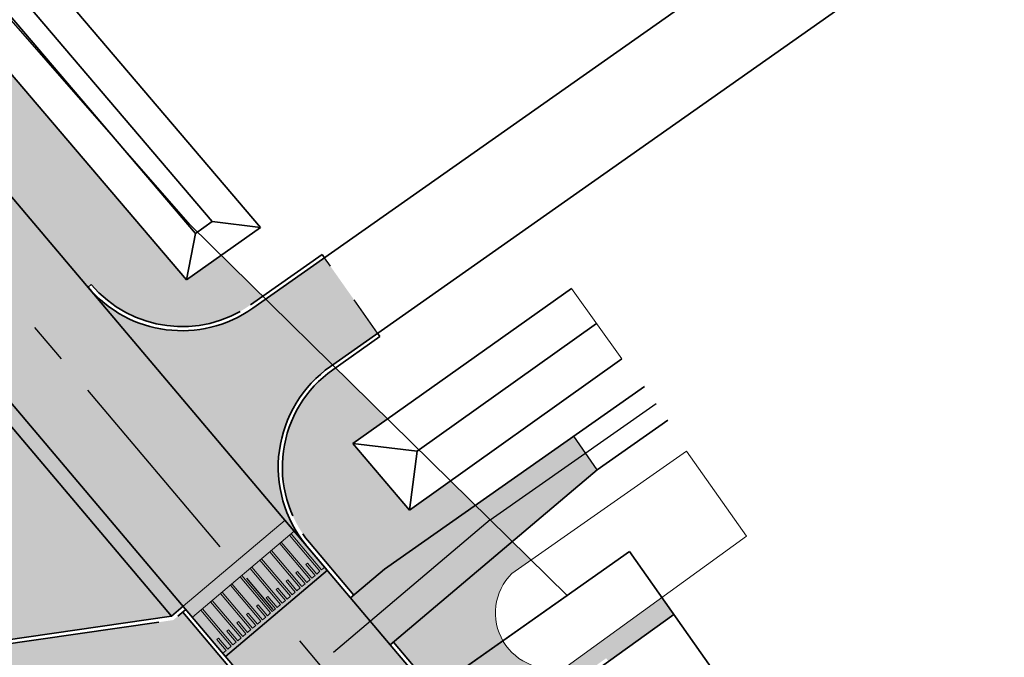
# Model space of a CAD drawing. Header units: metres. Extents: x 150631 to 152219, y 482740 to 484556.
# Tile 7 of 48: x 151791 to 151839, y 482935 to 482966. Entities that reach past the tile are written whole.
import ezdxf

# ---------------------------------------------------------------- set-up
doc = ezdxf.new("R2010")
doc.units = ezdxf.units.M
for name, pattern in [('AM-AS', [16, 10, -2, 2, -2]), ('VH-OPSLUITBAND_150X250', [24, 16, -2, 4, -2]), ('XX-HIDDEN', [4, 2, -2])]:
    doc.linetypes.add(name, pattern=pattern)
for name, color, linetype, lineweight, true_color in [('B-WE-KG-GRENS_PERCEEL-GV', 1, 'Continuous', 30, 0xff0000), ('IRP-V-verharding-rijbaan', 7, 'Continuous', 0, 0xffb061), ('N-WE-GR-STADSLANDBOUW-A', 7, 'Continuous', 35, 0xffff9e), ('N-WE-KG-GRENS_PERCEEL-G', 150, 'KG-PERCEEL', 35, 0x007fff), ('N-WE-OB-WATERLIJN-A', 7, 'Continuous', 5, 0x185aa0), ('N-WE-VH-KANTVERHARDING-G_1', 7, 'Continuous', 35, 0xff52ff)]:
    doc.layers.add(name, color=color, linetype=linetype, lineweight=lineweight, true_color=true_color)
for name, color, linetype, lineweight in [('N-WE-AM-AS_FIETSPAD-G', 3, 'AM-AS', 30), ('N-WE-AM-AS_WEG-G', 10, 'AM-AS', 30), ('N-WE-VH-KANTOPSLUITING_OPSLUITBAND_200X250-G', 150, 'VH-OPSLUITBAND_150X250', 35), ('N-WE-VH-KANTOPSLUITING_VOORKANTBAND-G', 190, 'Continuous', 30), ('N-WE-VH-KANTVERHARDING-G', 2, 'Continuous', 35), ('N-WE-VH-MATERIAALGRENS-G', 7, 'XX-HIDDEN', 25), ('N-WE-VH-VERHARDING_ASFALT-A', 252, 'Continuous', 18), ('N-WE-VH-VERHARDING_ASFALT-FIETSPAD-A', 253, 'Continuous', 18), ('VRK-ontwerp', 2, 'Continuous', 0)]:
    doc.layers.add(name, color=color, linetype=linetype, lineweight=lineweight)
doc.layers.add('N-WE-VH-VERHARDING_TEGEL-A', color=252, linetype='Continuous', lineweight=18, plot=False)
doc.styles.get("Standard").update_dxf_attribs({"font": 'NLCS-ISO.ttf'})
doc.linetypes.add('KG-PERCEEL', pattern='A,5.5,-2,["P",Standard,S=1.8,R=0,X=-0.5,Y=-0.9],-2,5.5,-2,[5,NLCS.shx,S=0.75,R=0,X=0,Y=0],-2', length=19)
pattern_1 = [(38.79013238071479, (151065.3107696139, 483584.0751357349), (-0.234926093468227, 0.2922922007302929), []), (128.7901323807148, (151065.3107696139, 483584.0751357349), (-0.5845844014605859, -0.469852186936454), [0.375, -0.375]), (128.7901323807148, (151065.6030618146, 483584.3100618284), (-0.5845844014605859, -0.469852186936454), [-0.375, 0.375])]

# ---------------------------------------------------------------- blocks, each defined once
blk = doc.blocks.new('*U77')
at = {"layer": 'VRK-ontwerp', "transparency": 33554607}
blk.add_hatch(color=9, dxfattribs=at).paths.add_polyline_path([(0, -5.551115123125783e-17), (1.909938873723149e-11, -0.6999999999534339), (6.500000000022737, -0.7000000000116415), (6.500000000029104, 5.820766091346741e-11)])
at = {"layer": 'VRK-ontwerp'}
blk.add_hatch(color=7, dxfattribs=at).paths.add_polyline_path([(6.5, -3.199999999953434), (6.50000000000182, -2.999999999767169), (6.299999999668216, -2.999999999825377), (6.2999999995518, -0.7000000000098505), (6.194999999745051, -0.7000000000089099), (6.194999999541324, -2.999999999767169), (5.984999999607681, -2.999999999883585), (5.984999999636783, -2.299999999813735), (5.879999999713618, -2.299999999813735), (5.879999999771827, -2.999999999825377), (5.669999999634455, -2.999999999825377), (5.669999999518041, -0.7000000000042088), (5.564999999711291, -0.7000000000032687), (5.564999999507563, -2.999999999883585), (5.35499999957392, -3), (5.354999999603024, -2.299999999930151), (5.249999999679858, -2.299999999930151), (5.249999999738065, -2.999999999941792), (5.039999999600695, -2.999999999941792), (5.03999999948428, -0.6999999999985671), (4.93499999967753, -0.699999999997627), (4.934999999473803, -2.999999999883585), (4.72499999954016, -3), (4.724999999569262, -2.299999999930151), (4.619999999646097, -2.299999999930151), (4.619999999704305, -2.999999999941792), (4.409999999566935, -2.999999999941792), (4.409999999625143, -0.6999999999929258), (4.304999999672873, -0.6999999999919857), (4.304999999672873, -2.999999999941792), (4.094999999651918, -3), (4.094999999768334, -2.299999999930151), (3.989999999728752, -2.299999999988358), (3.989999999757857, -3), (3.77999999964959, -2.999999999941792), (3.779999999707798, -0.6999999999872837), (3.674999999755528, -0.6999999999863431), (3.67499999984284, -2.999999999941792), (3.464999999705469, -2.999999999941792), (3.464999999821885, -2.299999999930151), (3.359999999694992, -2.300000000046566), (3.359999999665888, -2.999999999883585), (3.149999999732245, -2.999999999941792), (3.149999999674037, -0.699999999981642), (3.044999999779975, -0.6999999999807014), (3.044999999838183, -2.999999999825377), (2.834999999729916, -2.999999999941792), (2.83499999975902, -2.299999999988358), (2.729999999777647, -2.299999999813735), (2.729999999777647, -3), (2.519999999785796, -3), (2.51999999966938, -0.6999999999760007), (2.414999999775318, -0.6999999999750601), (2.414999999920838, -2.999999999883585), (2.204999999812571, -3.000000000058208), (2.204999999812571, -2.299999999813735), (2.099999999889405, -2.299999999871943), (2.099999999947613, -3.000000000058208), (1.889999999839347, -3.000000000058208), (1.889999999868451, -0.699999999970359), (1.784999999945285, -0.6999999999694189), (1.785000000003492, -3.000000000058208), (1.574999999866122, -3.000000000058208), (1.57499999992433, -2.299999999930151), (1.469999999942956, -2.299999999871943), (1.469999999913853, -3), (1.259999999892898, -2.999999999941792), (1.259999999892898, -0.6999999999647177), (1.154999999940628, -0.6999999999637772), (1.155000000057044, -3), (0.9449999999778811, -3), (0.9449999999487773, -2.299999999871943), (0.8399999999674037, -2.300000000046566), (0.8400000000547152, -3), (0.6300000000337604, -2.999999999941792), (0.6299999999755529, -0.6999999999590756), (0.5250000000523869, -0.699999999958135), (0.5249999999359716, -3), (0.3150000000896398, -3), (0.315000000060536, -2.299999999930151), (0.2099999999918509, -2.299999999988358), (0.2100000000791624, -3), (8.185452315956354e-11, -2.999999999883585), (8.731171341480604e-11, -3.199999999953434)])
at = {"layer": 'VRK-ontwerp', "true_color": 0x636466, "transparency": 33554602}
for points in [[(0.5250000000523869, -0.6999999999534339), (2.91038304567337e-11, -0.6999999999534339), (8.731149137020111e-11, -2.999999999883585), (0.2100000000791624, -3), (0.2099999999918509, -2.299999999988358), (0.315000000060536, -2.299999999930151), (0.3150000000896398, -3), (0.5249999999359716, -3)], [(1.154999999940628, -0.6999999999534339), (0.6299999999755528, -0.6999999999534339), (0.6300000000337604, -2.999999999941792), (0.8400000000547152, -3), (0.8399999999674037, -2.300000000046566), (0.9449999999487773, -2.299999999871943), (0.9449999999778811, -3), (1.155000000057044, -3)], [(1.784999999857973, -0.6999999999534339), (1.259999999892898, -0.6999999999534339), (1.259999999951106, -2.999999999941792), (1.46999999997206, -3), (1.469999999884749, -2.300000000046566), (1.574999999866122, -2.299999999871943), (1.574999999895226, -3), (1.784999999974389, -3)], [(2.414999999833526, -0.6999999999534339), (1.889999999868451, -0.6999999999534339), (1.889999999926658, -2.999999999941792), (2.099999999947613, -3), (2.099999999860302, -2.300000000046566), (2.204999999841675, -2.299999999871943), (2.204999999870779, -3), (2.414999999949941, -3)], [(3.044999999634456, -0.6999999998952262), (2.51999999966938, -0.6999999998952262), (2.519999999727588, -2.999999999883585), (2.729999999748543, -2.999999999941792), (2.729999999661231, -2.299999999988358), (2.834999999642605, -2.299999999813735), (2.834999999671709, -2.999999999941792), (3.044999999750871, -2.999999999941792)], [(3.674999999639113, -0.6999999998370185), (3.149999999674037, -0.6999999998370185), (3.149999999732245, -2.999999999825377), (3.3599999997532, -2.999999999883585), (3.359999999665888, -2.299999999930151), (3.464999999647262, -2.299999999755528), (3.464999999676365, -2.999999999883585), (3.674999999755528, -2.999999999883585)], [(4.304999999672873, -0.7000000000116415), (3.779999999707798, -0.7000000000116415), (3.779999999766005, -3), (3.98999999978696, -3.000000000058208), (3.989999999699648, -2.300000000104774), (4.094999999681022, -2.299999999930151), (4.094999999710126, -3.000000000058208), (4.304999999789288, -3.000000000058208)], [(4.934999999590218, -0.7000000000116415), (4.409999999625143, -0.7000000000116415), (4.40999999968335, -3), (4.619999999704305, -3.000000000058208), (4.619999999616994, -2.300000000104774), (4.724999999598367, -2.299999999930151), (4.724999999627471, -3.000000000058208), (4.934999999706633, -3.000000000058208)], [(5.564999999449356, -0.6999999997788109), (5.03999999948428, -0.6999999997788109), (5.039999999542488, -2.999999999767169), (5.249999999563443, -2.999999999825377), (5.249999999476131, -2.299999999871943), (5.354999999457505, -2.29999999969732), (5.354999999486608, -2.999999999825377), (5.564999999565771, -2.999999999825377)], [(6.194999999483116, -0.6999999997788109), (5.669999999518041, -0.6999999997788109), (5.669999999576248, -2.999999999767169), (5.879999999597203, -2.999999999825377), (5.879999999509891, -2.299999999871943), (5.984999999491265, -2.29999999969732), (5.984999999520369, -2.999999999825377), (6.194999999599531, -2.999999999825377)], [(6.299999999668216, -2.999999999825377), (6.500000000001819, -2.999999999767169), (6.500000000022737, -0.7000000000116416), (6.299999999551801, -0.7000000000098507)]]:
    blk.add_hatch(color=251, dxfattribs=at).paths.add_polyline_path(points)
at = {"layer": 'N-WE-VH-KANTVERHARDING-G', "lineweight": 5}
for p, q in [((0, 0), (8.731149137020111e-11, -3.199999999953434)), ((0, 0), (6.500000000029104, 5.820766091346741e-11)), ((6.500000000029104, 5.820766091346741e-11), (6.5, -3.199999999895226)), ((2.91038304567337e-11, -0.6999999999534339), (6.5, -0.7000000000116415)), ((0.5249999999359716, -0.7000000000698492), (0.6299999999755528, -0.7000000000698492)), ((0.5250000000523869, -0.7000000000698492), (0.5249999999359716, -3.000000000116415)), ((0.6299999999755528, -0.7000000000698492), (0.6300000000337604, -2.999999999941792)), ((1.154999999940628, -0.7000000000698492), (1.259999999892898, -0.7000000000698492)), ((1.154999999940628, -0.7000000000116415), (1.155000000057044, -2.999999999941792)), ((1.259999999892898, -0.7000000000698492), (1.259999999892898, -2.999999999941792)), ((1.784999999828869, -0.7000000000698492), (1.889999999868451, -0.7000000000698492)), ((1.784999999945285, -0.7000000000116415), (1.785000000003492, -2.999999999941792)), ((1.889999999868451, -0.7000000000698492), (1.889999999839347, -3.000000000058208)), ((2.414999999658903, -0.7000000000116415), (2.51999999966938, -0.7000000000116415)), ((2.414999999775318, -0.7000000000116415), (2.414999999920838, -2.999999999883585)), ((2.51999999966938, -0.7000000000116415), (2.519999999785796, -3)), ((3.044999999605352, -0.7000000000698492), (3.149999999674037, -0.6999999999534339)), ((3.044999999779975, -0.7000000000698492), (3.044999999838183, -2.999999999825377)), ((3.149999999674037, -0.6999999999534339), (3.149999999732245, -2.999999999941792)), ((3.674999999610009, -0.7000000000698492), (3.779999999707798, -0.7000000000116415)), ((3.674999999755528, -0.7000000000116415), (3.674999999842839, -3)), ((3.779999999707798, -0.7000000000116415), (3.77999999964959, -3)), ((4.304999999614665, -0.7000000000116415), (4.409999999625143, -0.6999999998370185)), ((4.304999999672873, -0.7000000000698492), (4.304999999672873, -2.999999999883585)), ((4.409999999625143, -0.6999999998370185), (4.409999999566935, -2.999999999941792)), ((4.934999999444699, -0.7000000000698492), (5.03999999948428, -0.6999999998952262)), ((4.93499999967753, -0.7000000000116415), (4.934999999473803, -2.999999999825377)), ((5.03999999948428, -0.6999999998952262), (5.039999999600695, -2.999999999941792)), ((5.56499999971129, -0.7000000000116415), (5.564999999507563, -2.999999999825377)), ((5.669999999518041, -0.6999999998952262), (5.669999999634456, -2.999999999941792)), ((6.19499999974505, -0.6999999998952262), (6.194999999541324, -2.999999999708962)), ((6.299999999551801, -0.6999999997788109), (6.299999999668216, -2.999999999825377)), ((0.2100000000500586, -2.299999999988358), (0.3150000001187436, -2.299999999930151)), ((0.2099999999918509, -2.300000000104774), (0.2100000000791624, -3)), ((0.315000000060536, -2.299999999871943), (0.3150000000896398, -3)), ((0.8399999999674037, -2.300000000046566), (0.9450000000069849, -2.299999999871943)), ((0.8399999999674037, -2.300000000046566), (0.8400000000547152, -3.000000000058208)), ((0.9449999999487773, -2.299999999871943), (0.9449999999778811, -3)), ((1.469999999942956, -2.299999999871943), (1.57499999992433, -2.299999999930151)), ((1.469999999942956, -2.299999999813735), (1.469999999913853, -2.999999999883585)), ((1.57499999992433, -2.299999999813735), (1.574999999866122, -3.000000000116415)), ((2.099999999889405, -2.299999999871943), (2.204999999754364, -2.299999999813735)), ((2.099999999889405, -2.299999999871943), (2.099999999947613, -3.000000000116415)), ((2.204999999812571, -2.299999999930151), (2.204999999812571, -2.999999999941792)), ((2.729999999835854, -2.299999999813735), (2.83499999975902, -2.299999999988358)), ((2.729999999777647, -2.299999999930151), (2.729999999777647, -3.000000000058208)), ((2.83499999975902, -2.299999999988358), (2.834999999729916, -2.999999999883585)), ((3.359999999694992, -2.300000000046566), (3.464999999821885, -2.299999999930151)), ((3.359999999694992, -2.300000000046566), (3.359999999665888, -2.999999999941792)), ((3.464999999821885, -2.299999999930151), (3.464999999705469, -2.999999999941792)), ((3.989999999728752, -2.299999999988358), (4.094999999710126, -2.299999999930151)), ((3.989999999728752, -2.299999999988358), (3.989999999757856, -3)), ((4.094999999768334, -2.299999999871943), (4.094999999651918, -2.999999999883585)), ((4.619999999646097, -2.299999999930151), (4.724999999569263, -2.299999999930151)), ((4.619999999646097, -2.299999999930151), (4.619999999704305, -2.999999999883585)), ((4.724999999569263, -2.299999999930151), (4.724999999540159, -2.999999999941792)), ((5.249999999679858, -2.299999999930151), (5.354999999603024, -2.299999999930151)), ((5.249999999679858, -2.299999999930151), (5.249999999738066, -2.999999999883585)), ((5.354999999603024, -2.299999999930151), (5.35499999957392, -2.999999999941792)), ((5.879999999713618, -2.299999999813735), (5.984999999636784, -2.299999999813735)), ((5.879999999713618, -2.299999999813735), (5.879999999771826, -2.999999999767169)), ((5.984999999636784, -2.299999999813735), (5.98499999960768, -2.999999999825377)), ((0.2100000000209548, -3), (1.455191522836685e-10, -2.999999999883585)), ((8.731149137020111e-11, -3.199999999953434), (6.5, -3.199999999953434)), ((0.5250000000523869, -3), (0.3150000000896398, -3)), ((0.8399999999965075, -3), (0.6300000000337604, -2.999999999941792)), ((1.154999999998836, -3), (0.9449999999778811, -3)), ((1.259999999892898, -2.999999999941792), (1.46999999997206, -3)), ((1.57499999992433, -3.000000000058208), (1.785000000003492, -3.000000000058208)), ((1.889999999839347, -3.000000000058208), (2.099999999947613, -3.000000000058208)), ((2.204999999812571, -3.000000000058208), (2.414999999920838, -2.999999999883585)), ((2.519999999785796, -3), (2.729999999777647, -3)), ((2.834999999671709, -2.999999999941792), (3.04499999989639, -2.999999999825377)), ((3.149999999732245, -2.999999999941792), (3.359999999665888, -2.999999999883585)), ((3.464999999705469, -2.999999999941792), (3.674999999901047, -2.999999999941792)), ((3.779999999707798, -2.999999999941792), (3.989999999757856, -3)), ((4.094999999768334, -3), (4.304999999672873, -2.999999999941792)), ((4.409999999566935, -2.999999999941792), (4.619999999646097, -2.999999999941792)), ((4.724999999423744, -3), (4.934999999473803, -2.999999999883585)), ((5.039999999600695, -2.999999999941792), (5.249999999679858, -2.999999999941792)), ((5.354999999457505, -3), (5.564999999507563, -2.999999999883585)), ((5.669999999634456, -2.999999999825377), (5.879999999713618, -2.999999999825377)), ((5.984999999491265, -2.999999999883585), (6.194999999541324, -2.999999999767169)), ((6.299999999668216, -2.999999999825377), (6.500000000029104, -2.999999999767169))]:
    blk.add_line(p, q, dxfattribs=at)

msp = doc.modelspace()

# ---------------------------------------------------------------- hatches: boundary and pattern name
at = {"layer": 'IRP-V-verharding-rijbaan', "transparency": 33554610}
h = msp.add_hatch(color=256, dxfattribs=at)
h.dxf.hatch_style = 1
h.paths.add_polyline_path([(151797.9060155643, 482937.4033739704), (151798.4787825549, 482937.8875619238), (151774.592176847, 482966.1440667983), (151774.0194098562, 482965.6598788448)])
h = msp.add_hatch(color=256, dxfattribs=at)
h.dxf.hatch_style = 1
h.paths.add_polyline_path([(151774.0194098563, 482965.6598788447), (151775.4837401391, 482957.7317178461), (151784.5219152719, 482947.0400673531), (151781.4671579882, 482944.4577316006), (151788.5685813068, 482936.0571490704), (151797.9060155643, 482937.4033739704)])
h = msp.add_hatch(color=256, dxfattribs=at)
h.dxf.hatch_style = 1
edge = h.paths.add_edge_path()
edge.add_line((151807.9573026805, 482951.1977044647), (151805.367540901, 482954.8778041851))
edge.add_line((151805.367540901, 482954.8778041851), (151801.8698245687, 482952.4163893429))
edge.add_arc((151798.4168088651, 482957.3231889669), 5.999999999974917, 220.2094712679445, 305.1348383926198, ccw=False)
edge.add_line((151793.8346729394, 482953.4496853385), (151804.5287251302, 482940.7992258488))
edge.add_arc((151809.1108610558, 482944.6727294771), 5.999999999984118, 130.2094712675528, 220.2094712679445, ccw=False)
edge.add_line((151805.2373574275, 482949.2548654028), (151807.9573026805, 482951.1977044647))
h = msp.add_hatch(color=256, dxfattribs=at)
h.dxf.hatch_style = 1
edge = h.paths.add_edge_path()
edge.add_line((151802.2687011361, 482917.9144498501), (151798.7179894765, 482922.114741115))
edge.add_line((151798.7179894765, 482922.114741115), (151797.572455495, 482921.1463652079))
edge.add_line((151797.572455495, 482921.1463652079), (151794.7213874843, 482918.7362179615))
edge.add_arc((151802.9525827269, 482908.9991790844), 12.75000004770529, 130.2094712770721, 133.3608631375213)
edge.add_line((151794.1985467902, 482918.2689879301), (151798.2720991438, 482914.5359266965))
edge.add_line((151798.2720991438, 482914.5359266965), (151802.2687011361, 482917.9144498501))
edge = h.paths.add_edge_path()
edge.add_line((151801.0090574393, 482924.0514929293), (151804.5597690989, 482919.8512016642))
edge.add_line((151804.5597690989, 482919.8512016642), (151805.3234584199, 482920.4967856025))
edge.add_arc((151809.1969620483, 482915.9146496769), 5.999999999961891, 40.209471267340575, 130.2094712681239, ccw=False)
edge.add_line((151813.779097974, 482919.7881533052), (151818.7430785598, 482923.9844489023))
edge.add_line((151818.7430785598, 482923.9844489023), (151808.5769515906, 482936.0104026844))
edge.add_line((151808.5769515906, 482936.0104026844), (151805.5086317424, 482939.6400516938))
edge.add_line((151805.5086317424, 482939.6400516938), (151800.5446511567, 482935.4437560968))
edge.add_line((151800.5446511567, 482935.4437560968), (151802.4813790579, 482933.1527164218))
edge.add_arc((151797.8992431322, 482929.2792127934), 6.000000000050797, -49.790528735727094, 40.20947126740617, ccw=False)
edge.add_line((151801.7727467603, 482924.6970768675), (151801.0090574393, 482924.0514929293))
at = {"layer": 'N-WE-GR-STADSLANDBOUW-A', "transparency": 33554559}
h = msp.add_hatch(color=256, dxfattribs=at)
h.dxf.hatch_style = 1
h.paths.add_polyline_path([(151686.1815198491, 483081.3240754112, 0.002662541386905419), (151727.1520299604, 483032.3314841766), (151793.8346729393, 482953.4496853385), (151793.9874108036, 482953.5788021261, 0.3885038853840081), (151801.7547240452, 482952.5799493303), (151802.3538894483, 482953.0015943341), (151800.3239406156, 482954.9968979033), (151798.636180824, 482953.8091866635), (151729.8249425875, 483034.5910279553, -0.002662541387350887), (151688.878344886, 483083.5550246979), (151645.3642168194, 483136.1559471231), (151621.6188998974, 483165.0167400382, -0.0005579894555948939), (151607.4210242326, 483182.2185230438), (151608.8051994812, 483183.3511332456), (151605.7808840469, 483187.0353417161, 0.383999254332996), (151605.4373052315, 483179.2790010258, 5.501737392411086e-05), (151606.8361464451, 483177.5810727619), (151607.47216406, 483176.8093982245), (151607.3177905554, 483176.6821628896, 0.0004527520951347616), (151618.8450227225, 483162.7220493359), (151622.8854203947, 483157.8379196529), (151623.0395246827, 483157.965402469), (151623.6769387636, 483157.1948810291), (151637.6372604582, 483140.3193090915), (151638.2746745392, 483139.5487876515), (151638.1205702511, 483139.4213048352), (151642.6673917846, 483133.9249978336)])
h = msp.add_hatch(color=256, dxfattribs=at)
h.dxf.hatch_style = 1
h.paths.add_polyline_path([(151767.4417267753, 482964.1469947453, -0.2148797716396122), (151770.0953138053, 482954.8652565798, 0.2148797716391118), (151771.9584706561, 482948.3482914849), (151785.8789498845, 482931.8811511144, 0.4142135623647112), (151797.505454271, 482930.9067817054), (151801.362085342, 482934.1669805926), (151798.4551614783, 482937.6057072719), (151797.9913277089, 482937.2136058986), (151788.4874061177, 482935.8433776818), (151781.314420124, 482944.328614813), (151779.4815657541, 482942.7792133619), (151774.8979197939, 482948.2014075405), (151779.7855314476, 482952.3331447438), (151775.2967134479, 482957.6431628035), (151773.801655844, 482965.7376873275), (151774.4630600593, 482966.2968046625), (151722.1880493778, 483028.1351885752, -0.00156039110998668), (151698.0877091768, 483056.8256584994), (151693.2751674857, 483057.3855349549), (151690.4691565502, 483055.4211684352, 0.001718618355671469), (151717.033146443, 483023.7774970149)])
h = msp.add_hatch(color=256, dxfattribs=at)
h.dxf.hatch_style = 1
h.paths.add_polyline_path([(151812.722896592, 482942.8100093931), (151811.5099219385, 482944.0021064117), (151809.5135586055, 482942.5816863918), (151806.7479097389, 482945.8284555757), (151808.4350005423, 482947.0242699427), (151805.9062999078, 482949.5098130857), (151805.7729458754, 482949.4159691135, 0.4363194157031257), (151804.6306226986, 482940.9893255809), (151806.7932070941, 482938.4308152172), (151808.2957610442, 482939.7009975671)])
h = msp.add_hatch(color=256, dxfattribs=at)
h.dxf.hatch_style = 1
h.paths.add_polyline_path([(151814.0707892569, 482936.2007375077, -0.3419142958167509), (151814.507, 482939.492), (151815.4365300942, 482940.1430827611), (151814.525188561, 482941.0387383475), (151808.7298285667, 482936.1396370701), (151810.6916186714, 482933.8186824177)])
h.paths.add_polyline_path([(151815.9177516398, 482933.0626943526), (151817.5269477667, 482934.2202228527), (151816.9904637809, 482934.9153523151, -0.3250571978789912), (151814.0718111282, 482936.1989834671), (151810.692738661, 482933.8173573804), (151810.7966144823, 482933.6944639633, 0.3915033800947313)])
h.paths.add_polyline_path([(151822.4068602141, 482937.4840787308), (151821.8210024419, 482938.3160322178), (151817.204, 482934.9709999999, -0.02035524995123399), (151816.9904637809, 482934.9153523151), (151817.5269477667, 482934.2202228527), (151819.1039117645, 482935.3545661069), (151819.2207000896, 482935.1922069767)])
at = {"layer": 'N-WE-VH-VERHARDING_ASFALT-A', "transparency": 33554585}
h = msp.add_hatch(color=256, dxfattribs=at)
h.dxf.hatch_style = 1
edge = h.paths.add_edge_path()
edge.add_line((151791.8827193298, 482945.6903320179), (151798.4787825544, 482937.8875619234))
edge.add_line((151798.4787825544, 482937.8875619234), (151803.4427631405, 482942.0838575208))
edge.add_line((151803.4427631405, 482942.0838575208), (151727.1520299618, 483032.3314841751))
edge.add_arc((156306.8059653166, 486903.7369647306), 5996.749999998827, 219.5992631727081, 220.2094712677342, ccw=False)
edge.add_line((151686.1815198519, 483081.3240754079), (151642.6673917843, 483133.924997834))
edge.add_line((151642.6673917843, 483133.924997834), (151642.66058361, 483133.9332277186))
edge.add_line((151642.66058361, 483133.9332277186), (151636.0808451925, 483141.8869734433))
edge.add_line((151636.0808451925, 483141.8869734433), (151631.0724558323, 483137.7437819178))
edge.add_line((151631.0724558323, 483137.7437819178), (151637.6590024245, 483129.7818063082))
edge.add_line((151637.6590024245, 483129.7818063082), (151681.1731304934, 483077.1808838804))
edge.add_arc((156306.8059654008, 486903.7369648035), 6003.250000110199, 219.5992631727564, 220.2094712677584)
edge.add_line((151722.1880493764, 483028.1351885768), (151791.8827193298, 482945.6903320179))
at = {"layer": 'N-WE-VH-VERHARDING_ASFALT-FIETSPAD-A', "transparency": 33554585}
h = msp.add_hatch(color=256, dxfattribs=at)
h.dxf.hatch_style = 1
h.paths.add_polyline_path([(151818.6698507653, 482944.5424240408), (151817.5204419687, 482946.1791461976), (151808.2957610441, 482939.7009975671), (151806.6401997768, 482938.3014706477), (151808.5769515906, 482936.0104026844)])
h = msp.add_hatch(color=256, dxfattribs=at)
h.dxf.hatch_style = 1
h.paths.add_polyline_path([(151818.6698507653, 482944.5424240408), (151817.5204419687, 482946.1791461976), (151808.2957610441, 482939.7009975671), (151806.6401997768, 482938.3014706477), (151808.5769515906, 482936.0104026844)])
at = {"layer": 'N-WE-VH-VERHARDING_TEGEL-A'}
h = msp.add_hatch(dxfattribs=at)
h.set_pattern_fill('AVH-TEGEL_150X300_HALFST', color=256, scale=2.5, angle=91.94346234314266, pattern_type=2)
h.set_pattern_definition(pattern_1)
h.paths.add_polyline_path([(151715.6966901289, 483022.6477251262), (151766.1052704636, 482963.0172228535, -0.2148797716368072), (151768.363642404, 482955.1178712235, 0.1177032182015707), (151768.7785730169, 482950.4926523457), (151770.15, 482948.8549999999), (151775.76, 482941.205), (151775.8677278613, 482941.0131369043), (151784.5424935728, 482930.7513792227, 0.4142135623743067), (151798.6352261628, 482929.570325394), (151802.6405255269, 482932.9562008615, 0.01053764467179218), (151802.4813790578, 482933.1527164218), (151801.5148232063, 482934.2960973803), (151797.505454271, 482930.9067817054, -0.4142135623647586), (151785.8789498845, 482931.8811511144), (151771.9584706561, 482948.3482914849, -0.2148797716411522), (151770.0953138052, 482954.8652565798, 0.2148797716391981), (151767.4417267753, 482964.1469947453), (151717.0331464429, 483023.7774970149, -0.001802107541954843), (151689.1842469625, 483056.9630350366), (151687.7455803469, 483055.9558869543, 0.001808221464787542)])
h.paths.add_polyline_path([(151764.768814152, 482961.887450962, -0.2148797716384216), (151766.6319710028, 482955.3704858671, 0.04653422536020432), (151766.5188522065, 482953.1910366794), (151768.7785730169, 482950.4926523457, -0.1177032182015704), (151768.363642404, 482955.1178712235, 0.2148797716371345), (151766.1052704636, 482963.0172228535), (151715.6966901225, 483022.6477251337, -0.001808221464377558), (151687.7455803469, 483055.9558869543), (151686.3069166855, 483054.9487409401, 0.001814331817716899), (151714.3602338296, 483021.5179532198)])
h = msp.add_hatch(dxfattribs=at)
h.set_pattern_fill('AVH-TEGEL_150X300_HALFST', color=256, scale=2.5, angle=91.94346234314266, pattern_type=2)
h.set_pattern_definition(pattern_1)
h.paths.add_polyline_path([(151799.729530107, 482926.0912539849, -0.2795377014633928), (151800.7196097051, 482929.0408490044), (151803.5115484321, 482931.401011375, 0.07468497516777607), (151802.640525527, 482932.9562008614), (151798.6352261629, 482929.5703253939, -0.08294234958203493), (151795.8027742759, 482927.8867538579), (151798.2200852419, 482925.0272115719)])
h.paths.add_polyline_path([(151801.0090574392, 482924.0514929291), (151800.3652935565, 482924.8130292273, -0.1206293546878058), (151799.7297141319, 482926.0904366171), (151798.2205017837, 482925.0267188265), (151799.8635234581, 482923.0831170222)])
h.paths.add_polyline_path([(151799.8635234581, 482923.0831170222), (151798.2205017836, 482925.0267188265), (151796.9118478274, 482924.1043579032, -0.04454475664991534), (151797.6703785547, 482923.3540056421), (151798.7179894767, 482922.1147411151)])
h.paths.add_polyline_path([(151798.2200852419, 482925.0272115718), (151795.8027742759, 482927.8867538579, -0.3202681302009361), (151784.5424935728, 482930.7513792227), (151775.8677278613, 482941.0131369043), (151779.107, 482935.2439999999), (151779.8650397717, 482933.5738185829), (151783.2060372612, 482929.6216073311, 0.2342051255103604), (151792.7810237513, 482925.4726315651, -0.1876785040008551), (151796.9114254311, 482924.104707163)])
h.paths.add_polyline_path([(151779.107, 482935.2439999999), (151775.8677278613, 482941.0131369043), (151770.6220143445, 482947.2185195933, -0.09477938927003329), (151768.778573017, 482950.4926523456), (151766.5188522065, 482953.1910366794, 0.166678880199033), (151769.2855580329, 482946.0887477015), (151779.8650397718, 482933.5738185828)])
h.paths.add_polyline_path([(151775.8677278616, 482941.0131369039), (151775.76, 482941.205), (151770.15, 482948.8549999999), (151768.778573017, 482950.4926523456, 0.09477938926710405), (151770.6220143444, 482947.2185195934)], flags=17)

# ---------------------------------------------------------------- linework, layer by layer
at = {"layer": 'B-WE-KG-GRENS_PERCEEL-GV', "flags": 128}
for points in [[(151654.595, 483086.435), (151680.575, 483055.325), (151690.628, 483042.878), (151727.216, 483000), (151758.92, 482962.265), (151770.15, 482948.855), (151775.76, 482941.205), (151779.107, 482935.244), (151787.253, 482917.296), (151789.698, 482919.02), (151790.836, 482919.822), (151817.202, 482938.408), (151809.591, 482945.888), (151798.81, 482956.485), (151777.85, 482980.465), (151674.555, 483103.255)], [(151815.9427798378, 482937.5203467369), (151792.9689164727, 482921.3255418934)]]:
    msp.add_lwpolyline(points, dxfattribs=at)
at = {"layer": 'N-WE-AM-AS_FIETSPAD-G', "flags": 128}
for points in [[(151813.44863444, 482942.0977134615), (151821.5421742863, 482947.7815039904)], [(151813.4507890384, 482942.0946453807), (151813.4507890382, 482942.0946453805), (151805.1265853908, 482935.0577888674)]]:
    msp.add_lwpolyline(points, dxfattribs=at)
at = {"layer": 'N-WE-AM-AS_WEG-G', "linetype": 'AM-AS', "flags": 128}
msp.add_lwpolyline([(151810.612228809, 482928.568582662), (151724.670039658, 483030.2333363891, -0.002662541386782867), (151683.6773251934, 483079.2524796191), (151640.1631971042, 483131.8534020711), (151616.3408280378, 483160.6504535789, -0.005737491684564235), (151472.0979927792, 483339.1459277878), (151434.6925898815, 483386.5360049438, -0.008254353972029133), (151164.3626081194, 483740.9008200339, -0.006546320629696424), (150920.2316752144, 484081.3656688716, 0.006168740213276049), (150902.9960260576, 484105.4408634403), (150859.0324023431, 484165.2767445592)], format="xyb", dxfattribs=at)
at = {"layer": 'N-WE-KG-GRENS_PERCEEL-G', "color": 242, "true_color": 0xcd2027}
msp.add_lwpolyline([(151820.2469305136, 482940.5513096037), (151892.509977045, 482837.9334108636), (151863.0903077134, 482817.2164767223), (151844.997154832, 482842.9098486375), (151790.8359999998, 482919.8220000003)], close=True, dxfattribs=at)
at = {"layer": 'N-WE-OB-WATERLIJN-A', "transparency": 33554610}
msp.add_line((151817.4143909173, 482953.3888852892), (151819.8639807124, 482949.946050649), dxfattribs=at)
at = {"layer": 'N-WE-OB-WATERLIJN-A', "flags": 128}
msp.add_lwpolyline([(151825.9425392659, 482941.3020980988), (151817.204, 482934.971, -0.7829804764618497), (151814.507, 482939.492), (151823.0215052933, 482945.4559248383)], format="xyb", close=True, dxfattribs=at)
at = {"layer": 'N-WE-VH-KANTOPSLUITING_OPSLUITBAND_200X250-G', "ltscale": 0.5}
for p, q in [((151805.2524403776, 482955.0413641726), (151801.7547240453, 482952.5799493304)), ((151808.0724032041, 482951.0341444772), (151805.7729458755, 482949.4159691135)), ((151804.6306227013, 482940.9893255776), (151806.7932070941, 482938.4308152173)), ((151808.7298285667, 482936.1396370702), (151810.7967540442, 482933.6942988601))]:
    msp.add_line(p, q, dxfattribs=at)
at = {"layer": 'N-WE-VH-KANTOPSLUITING_OPSLUITBAND_200X250-G', "ltscale": 0.5, "flags": 128}
for points in [[(151781.3144201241, 482944.328614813), (151788.4874061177, 482935.8433776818), (151797.9913277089, 482937.2136058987), (151798.6078993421, 482937.7348240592)], [(151798.4551614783, 482937.605707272), (151801.5234813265, 482933.9760582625)]]:
    msp.add_lwpolyline(points, dxfattribs=at)
at = {"layer": 'N-WE-VH-KANTOPSLUITING_OPSLUITBAND_200X250-G', "ltscale": 0.5}
for centre, start, end in [((151798.416808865, 482957.3231889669), 220.2094712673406, 305.1348383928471), ((151809.1108610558, 482944.6727294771), 125.1348383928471, 219.4251495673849)]:
    msp.add_arc(centre, 5.799999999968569, start, end, dxfattribs=at)
at = {"layer": 'N-WE-VH-KANTVERHARDING-G'}
for p, q in [((152197.8371771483, 483231.0667503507), (151801.8698245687, 482952.4163893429)), ((152200.4269389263, 483227.3866506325), (151805.657845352, 482949.579529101)), ((151802.2498922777, 482956.3522296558), (151798.636180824, 482953.8091866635)), ((151805.367540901, 482954.8778041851), (151805.2524403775, 482955.0413641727)), ((151793.9874108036, 482953.5788021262), (151793.8346729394, 482953.4496853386)), ((151807.9573026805, 482951.1977044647), (151808.0724032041, 482951.0341444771)), ((151818.6698507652, 482944.5424240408), (151808.5769515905, 482936.0104026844)), ((151808.2957610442, 482939.7009975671), (151806.6401997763, 482938.3014706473))]:
    msp.add_line(p, q, dxfattribs=at)
at = {"layer": 'N-WE-VH-KANTVERHARDING-G', "flags": 128}
for points in [[(151637.6658105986, 483129.7735764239), (151681.173130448, 483077.1808839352, 0.002662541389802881), (151722.1880493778, 483028.1351885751), (151802.4813790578, 482933.1527164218)], [(151692.2686391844, 483086.3596466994, 0.002662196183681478), (151733.1798369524, 483037.4379126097), (151802.2498922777, 482956.3522296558)], [(151691.0358048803, 483085.33978417, 0.002662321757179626), (151731.9598751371, 483036.4026820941), (151799.8938566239, 482956.6507076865)], [(151690.2652834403, 483084.7023700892, 0.002662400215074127), (151731.1973991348, 483035.7556628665), (151799.0725585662, 482956.07274337)], [(151688.8783448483, 483083.5550247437, 0.002662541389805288), (151729.8249425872, 483034.5910279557), (151798.636180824, 482953.8091866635)], [(151686.1815198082, 483081.3240754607, 0.002662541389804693), (151727.152029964, 483032.3314841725), (151808.5769515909, 482936.0104026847)], [(151808.5769515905, 482936.0104026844), (151847.0986569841, 482890.4414018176, -0.08325716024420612), (151861.1520535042, 482866.7641781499, -0.344306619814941), (151842.1736918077, 482804.0061955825), (151805.7745174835, 482778.3517133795)]]:
    msp.add_lwpolyline(points, format="xyb", dxfattribs=at)
for points in [[(151802.2498922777, 482956.3522296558), (151799.8938566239, 482956.6507076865), (151799.0725585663, 482956.0727433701), (151798.636180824, 482953.8091866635)], [(151806.7479097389, 482945.8284555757), (151817.4143909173, 482953.3888852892)], [(151818.6386101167, 482951.6682770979), (151809.8907430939, 482945.4441368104)], [(151819.8639807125, 482949.946050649), (151809.5135586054, 482942.5816863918)], [(151808.2957610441, 482939.700997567), (151820.9674698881, 482948.5998650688)], [(151818.6698507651, 482944.5424240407), (151822.1168786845, 482946.963142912)], [(151806.7479097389, 482945.8284555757), (151809.5135586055, 482942.5816863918)], [(151806.7479097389, 482945.8284555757), (151809.8907430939, 482945.4441368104), (151809.5135586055, 482942.5816863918)], [(151781.4671579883, 482944.4577316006), (151788.5685813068, 482936.0571490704), (151797.9060155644, 482937.4033739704), (151798.4787825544, 482937.8875619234)], [(151800.5446511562, 482935.4437560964), (151805.5089609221, 482939.6403299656)], [(151822.406860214, 482937.4840787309), (151816.0345399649, 482932.9003352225)]]:
    msp.add_lwpolyline(points, dxfattribs=at)
at = {"layer": 'N-WE-VH-KANTVERHARDING-G'}
for centre, start, end in [((151798.416808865, 482957.3231889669), 220.2094712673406, 305.1348383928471), ((151809.1108610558, 482944.6727294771), 125.1348383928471, 219.4251495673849)]:
    msp.add_arc(centre, 6, start, end, dxfattribs=at)
at = {"layer": 'N-WE-VH-KANTVERHARDING-G_1'}
msp.add_line((151797.9060155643, 482937.4033739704), (151798.4787825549, 482937.8875619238), dxfattribs=at)
at = {"layer": 'N-WE-VH-KANTVERHARDING-G_1', "flags": 128}
msp.add_lwpolyline([(151797.9060155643, 482937.4033739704), (151774.0194098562, 482965.6598788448), (151775.4837401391, 482957.7317178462), (151784.5219152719, 482947.0400673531), (151781.4671579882, 482944.4577316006), (151788.5685813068, 482936.0571490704)], close=True, dxfattribs=at)
at = {"layer": 'N-WE-VH-MATERIAALGRENS-G'}
for p, q in [((151807.9573026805, 482951.1977044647), (151805.367540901, 482954.8778041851)), ((151818.6698507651, 482944.5424240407), (151817.5204419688, 482946.1791461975))]:
    msp.add_line(p, q, dxfattribs=at)

# ---------------------------------------------------------------- block references
at = {"layer": 'N-WE-VH-KANTOPSLUITING_VOORKANTBAND-G', "rotation": 40.2094712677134}
msp.add_blockref('*U77', (151798.4787825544, 482937.8875619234), dxfattribs=at)

doc.saveas('drawing.dxf')
